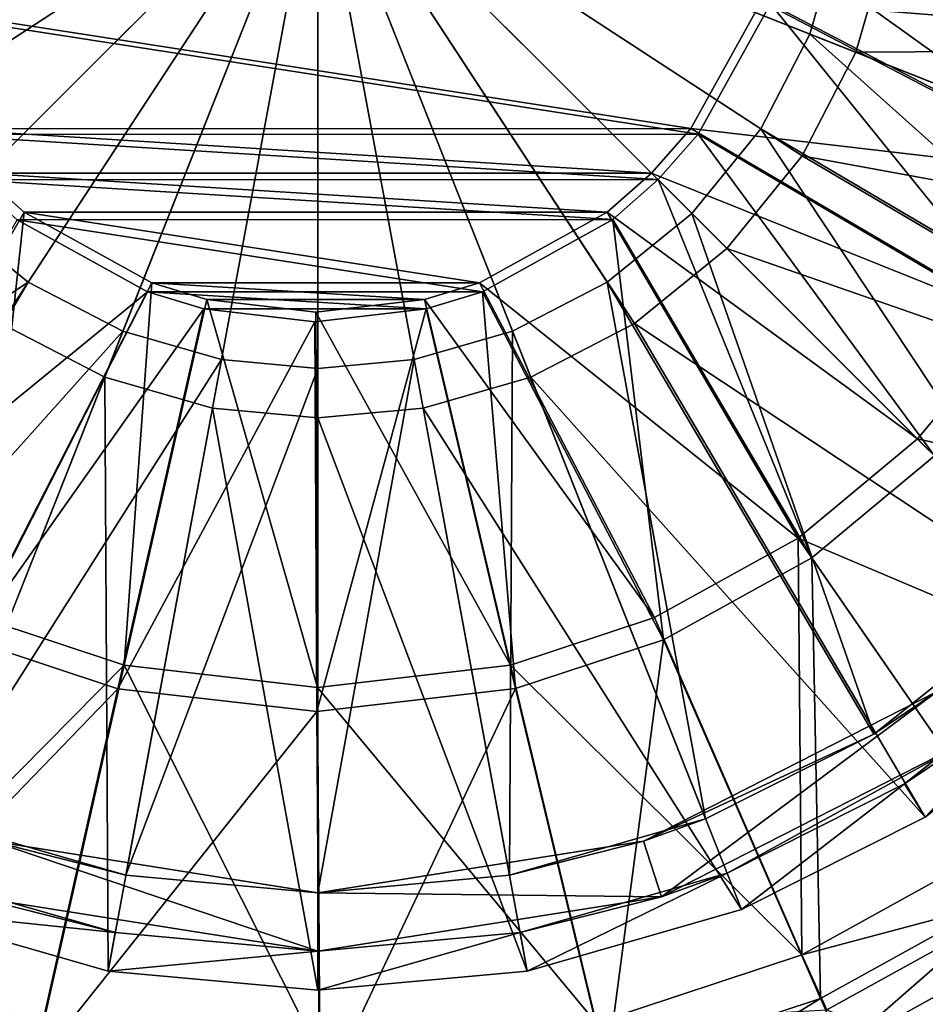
# Model space of a CAD drawing. Header units: metres. Extents: x 0 to 903, y -903 to 0.
# Tile 138 of 253: x 631 to 678, y -706 to -656. Entities that reach past the tile are written whole.
import ezdxf

# ---------------------------------------------------------------- set-up
doc = ezdxf.new("R2010")
doc.units = ezdxf.units.M

msp = doc.modelspace()

# ---------------------------------------------------------------- linework, layer by layer
at = {"layer": 'top0123413'}
for points in [[(688.755798, -656.288452, 88.286285), (689.896362, -646.396606, 88.394302), (670.011169, -651.884827, 81.59951)], [(670.488953, -651.969482, 78.592133), (671.150085, -646.274963, 78.654259), (689.961182, -656.544983, 85.538521)], [(671.150085, -646.274963, 78.654259), (691.135315, -646.362854, 85.649704), (689.961182, -656.544983, 85.538521)], [(688.755798, -656.288452, 88.286285), (670.011169, -651.884827, 81.59951), (669.161621, -654.713501, 81.575089)], [(669.621765, -654.857178, 78.567192), (670.488953, -651.969482, 78.592133), (687.451416, -664.143433, 85.475716)], [(670.488953, -651.969482, 78.592133), (689.961182, -656.544983, 85.538521), (687.451416, -664.143433, 85.475716)], [(669.161621, -654.713501, 81.575089), (623.471313, -654.71698, 82.138977), (665.535828, -661.248291, 81.539185)], [(686.317261, -663.671753, 88.225258), (669.161621, -654.713501, 81.575089), (665.535828, -661.248291, 81.539185)], [(686.317261, -663.671753, 88.225258), (688.755798, -656.288452, 88.286285), (669.161621, -654.713501, 81.575089)], [(665.9151, -661.537659, 78.530495), (622.937134, -654.860718, 79.143364), (669.621765, -654.857178, 78.567192)], [(626.642761, -661.540649, 79.015175), (622.937134, -654.860718, 79.143364), (665.9151, -661.537659, 78.530495)], [(623.471313, -654.71698, 82.138977), (627.096069, -661.251221, 82.013596), (665.535828, -661.248291, 81.539185)], [(665.9151, -661.537659, 78.530495), (669.621765, -654.857178, 78.567192), (683.253357, -671.729065, 85.433899)], [(669.621765, -654.857178, 78.567192), (687.451416, -664.143433, 85.475716), (683.253357, -671.729065, 85.433899)], [(665.535828, -661.248291, 81.539185), (627.096069, -661.251221, 82.013596), (663.527466, -663.524231, 81.535881)], [(627.096069, -661.251221, 82.013596), (629.104126, -663.526855, 81.960716), (663.527466, -663.524231, 81.535881)], [(682.238464, -671.041748, 88.184631), (665.535828, -661.248291, 81.539185), (663.527466, -663.524231, 81.535881)], [(682.238464, -671.041748, 88.184631), (686.317261, -663.671753, 88.225258), (665.535828, -661.248291, 81.539185)], [(663.864502, -663.861267, 78.527122), (626.642761, -661.540649, 79.015175), (665.9151, -661.537659, 78.530495)], [(628.692993, -663.863953, 78.961197), (626.642761, -661.540649, 79.015175), (663.864502, -663.861267, 78.527122)], [(663.864502, -663.861267, 78.527122), (665.9151, -661.537659, 78.530495), (678.021301, -678.018066, 85.42086)], [(665.9151, -661.537659, 78.530495), (683.253357, -671.729065, 85.433899), (678.021301, -678.018066, 85.42086)], [(631.379822, -665.534912, 81.907845), (629.104126, -663.526855, 81.960716), (621.755859, -682.239014, 88.792946)], [(663.527466, -663.524231, 81.535881), (629.104126, -663.526855, 81.960716), (661.251465, -665.532654, 81.539185)], [(629.104126, -663.526855, 81.960716), (631.379822, -665.534912, 81.907845), (661.251465, -665.532654, 81.539185)], [(663.527466, -663.524231, 81.535881), (661.251465, -665.532654, 81.539185), (677.155151, -677.151917, 88.171959)], [(677.155151, -677.151917, 88.171959), (682.238464, -671.041748, 88.184631), (663.527466, -663.524231, 81.535881)], [(661.540833, -665.911865, 78.530495), (628.692993, -663.863953, 78.961197), (663.864502, -663.861267, 78.527122)], [(631.016357, -665.914185, 78.907211), (628.692993, -663.863953, 78.961197), (661.540833, -665.911865, 78.530495)], [(671.7323, -683.250122, 85.433899), (661.540833, -665.911865, 78.530495), (663.864502, -663.861267, 78.527122)], [(678.021301, -678.018066, 85.42086), (671.7323, -683.250122, 85.433899), (663.864502, -663.861267, 78.527122)], [(631.379822, -665.534912, 81.907845), (621.755859, -682.239014, 88.792946), (629.125244, -686.31665, 88.651657)], [(637.914001, -669.159668, 81.782463), (631.379822, -665.534912, 81.907845), (629.125244, -686.31665, 88.651657)], [(661.251465, -665.532654, 81.539185), (631.379822, -665.534912, 81.907845), (654.716736, -669.158386, 81.575089)], [(631.379822, -665.534912, 81.907845), (637.914001, -669.159668, 81.782463), (654.716736, -669.158386, 81.575089)], [(661.251465, -665.532654, 81.539185), (654.716736, -669.158386, 81.575089), (671.044983, -682.235291, 88.184631)], [(661.251465, -665.532654, 81.539185), (671.044983, -682.235291, 88.184631), (677.155151, -677.151917, 88.171959)], [(621.000977, -683.253967, 86.060013), (631.016357, -665.914185, 78.907211), (637.696228, -669.619812, 78.77903)], [(654.860413, -669.61853, 78.567192), (631.016357, -665.914185, 78.907211), (661.540833, -665.911865, 78.530495)], [(637.696228, -669.619812, 78.77903), (631.016357, -665.914185, 78.907211), (654.860413, -669.61853, 78.567192)], [(664.146667, -687.448181, 85.475716), (654.860413, -669.61853, 78.567192), (661.540833, -665.911865, 78.530495)], [(671.7323, -683.250122, 85.433899), (664.146667, -687.448181, 85.475716), (661.540833, -665.911865, 78.530495)], [(637.914001, -669.159668, 81.782463), (629.125244, -686.31665, 88.651657), (636.508179, -688.754089, 88.530449)], [(640.742554, -670.008789, 81.737068), (637.914001, -669.159668, 81.782463), (636.508179, -688.754089, 88.530449)], [(654.716736, -669.158386, 81.575089), (637.914001, -669.159668, 81.782463), (651.888062, -670.007935, 81.59951)], [(637.914001, -669.159668, 81.782463), (640.742554, -670.008789, 81.737068), (651.888062, -670.007935, 81.59951)], [(654.716736, -669.158386, 81.575089), (651.888062, -670.007935, 81.59951), (663.674988, -686.314026, 88.225258)], [(654.716736, -669.158386, 81.575089), (663.674988, -686.314026, 88.225258), (671.044983, -682.235291, 88.184631)], [(628.585999, -687.450928, 85.914589), (621.000977, -683.253967, 86.060013), (637.696228, -669.619812, 78.77903)], [(628.585999, -687.450928, 85.914589), (637.696228, -669.619812, 78.77903), (640.583801, -670.486572, 78.732689)], [(651.972717, -670.485718, 78.592133), (637.696228, -669.619812, 78.77903), (654.860413, -669.61853, 78.567192)], [(640.583801, -670.486572, 78.732689), (637.696228, -669.619812, 78.77903), (651.972717, -670.485718, 78.592133)], [(656.548218, -689.957947, 85.538521), (651.972717, -670.485718, 78.592133), (654.860413, -669.61853, 78.567192)], [(664.146667, -687.448181, 85.475716), (656.548218, -689.957947, 85.538521), (654.860413, -669.61853, 78.567192)], [(640.742554, -670.008789, 81.737068), (636.508179, -688.754089, 88.530449), (646.399841, -689.893127, 88.394302)], [(651.888062, -670.007935, 81.59951), (640.742554, -670.008789, 81.737068), (646.315247, -670.654846, 81.660309)], [(646.315247, -670.654846, 81.660309), (640.742554, -670.008789, 81.737068), (646.399841, -689.893127, 88.394302)], [(651.888062, -670.007935, 81.59951), (646.315247, -670.654846, 81.660309), (656.291687, -688.752625, 88.286285)], [(651.888062, -670.007935, 81.59951), (656.291687, -688.752625, 88.286285), (663.674988, -686.314026, 88.225258)], [(636.184082, -689.959473, 85.789848), (628.585999, -687.450928, 85.914589), (640.583801, -670.486572, 78.732689)], [(636.184082, -689.959473, 85.789848), (640.583801, -670.486572, 78.732689), (646.278198, -671.146851, 78.654259)], [(646.278198, -671.146851, 78.654259), (640.583801, -670.486572, 78.732689), (651.972717, -670.485718, 78.592133)], [(646.366028, -691.13208, 85.649704), (646.278198, -671.146851, 78.654259), (651.972717, -670.485718, 78.592133)], [(646.315247, -670.654846, 81.660309), (646.399841, -689.893127, 88.394302), (656.291687, -688.752625, 88.286285)], [(656.548218, -689.957947, 85.538521), (646.366028, -691.13208, 85.649704), (651.972717, -670.485718, 78.592133)], [(646.366028, -691.13208, 85.649704), (636.184082, -689.959473, 85.789848), (646.278198, -671.146851, 78.654259)], [(697.776917, -681.768188, 98.657814), (682.238464, -671.041748, 88.184631), (677.155151, -677.151917, 88.171959)], [(677.155151, -677.151917, 88.171959), (671.044983, -682.235291, 88.184631), (690.508301, -690.505066, 98.639694)], [(690.508301, -690.505066, 98.639694), (697.776917, -681.768188, 98.657814), (677.155151, -677.151917, 88.171959)], [(683.146362, -699.784607, 96.578468), (671.7323, -683.250122, 85.433899), (678.021301, -678.018066, 85.42086)], [(671.044983, -682.235291, 88.184631), (663.674988, -686.314026, 88.225258), (671.233154, -703.605835, 98.715904)], [(671.044983, -682.235291, 88.184631), (681.771423, -697.773682, 98.657814), (690.508301, -690.505066, 98.639694)], [(681.771423, -697.773682, 98.657814), (671.044983, -682.235291, 88.184631), (671.233154, -703.605835, 98.715904)], [(672.189392, -705.848511, 96.638863), (664.146667, -687.448181, 85.475716), (671.7323, -683.250122, 85.433899)], [(683.146362, -699.784607, 96.578468), (672.189392, -705.848511, 96.638863), (671.7323, -683.250122, 85.433899)], [(636.508179, -688.754089, 88.530449), (629.125244, -686.31665, 88.651657), (621.830872, -703.609558, 99.325607)], [(671.233154, -703.605835, 98.715904), (663.674988, -686.314026, 88.225258), (656.291687, -688.752625, 88.286285)], [(620.824036, -705.852417, 97.272797), (628.585999, -687.450928, 85.914589), (636.184082, -689.959473, 85.789848)], [(661.227295, -709.47052, 96.729454), (656.548218, -689.957947, 85.538521), (664.146667, -687.448181, 85.475716)], [(672.189392, -705.848511, 96.638863), (661.227295, -709.47052, 96.729454), (664.146667, -687.448181, 85.475716)], [(636.508179, -688.754089, 88.530449), (621.830872, -703.609558, 99.325607), (632.374634, -707.091858, 99.152489)], [(646.531616, -708.723572, 98.957619), (636.508179, -688.754089, 88.530449), (632.374634, -707.091858, 99.152489)], [(646.399841, -689.893127, 88.394302), (636.508179, -688.754089, 88.530449), (646.531616, -708.723572, 98.957619)], [(656.291687, -688.752625, 88.286285), (646.399841, -689.893127, 88.394302), (660.688843, -707.089722, 98.803047)], [(671.233154, -703.605835, 98.715904), (656.291687, -688.752625, 88.286285), (660.688843, -707.089722, 98.803047)], [(631.785583, -709.472778, 97.092819), (620.824036, -705.852417, 97.272797), (636.184082, -689.959473, 85.789848)], [(631.785583, -709.472778, 97.092819), (636.184082, -689.959473, 85.789848), (646.366028, -691.13208, 85.649704)], [(646.506287, -711.169617, 96.890182), (646.366028, -691.13208, 85.649704), (656.548218, -689.957947, 85.538521)], [(660.688843, -707.089722, 98.803047), (646.399841, -689.893127, 88.394302), (646.531616, -708.723572, 98.957619)], [(661.227295, -709.47052, 96.729454), (646.506287, -711.169617, 96.890182), (656.548218, -689.957947, 85.538521)], [(646.506287, -711.169617, 96.890182), (631.785583, -709.472778, 97.092819), (646.366028, -691.13208, 85.649704)], [(681.771423, -697.773682, 98.657814), (671.233154, -703.605835, 98.715904), (683.555359, -700.319763, 107.206688)], [(673.328003, -708.356201, 104.233269), (672.189392, -705.848511, 96.638863), (683.146362, -699.784607, 96.578468)], [(684.730652, -702.045715, 104.170425), (673.328003, -708.356201, 104.233269), (683.146362, -699.784607, 96.578468)], [(671.233154, -703.605835, 98.715904), (672.51532, -706.429626, 107.26754), (683.555359, -700.319763, 107.206688)], [(672.51532, -706.429626, 107.26754), (679.593323, -709.374207, 107.143837), (683.555359, -700.319763, 107.206688)], [(684.730652, -702.045715, 104.170425), (681.651794, -710.941589, 104.098625), (673.328003, -708.356201, 104.233269)], [(621.830872, -703.609558, 99.325607), (620.76062, -706.433533, 107.906281), (631.804993, -710.081299, 107.724937)], [(632.374634, -707.091858, 99.152489), (621.830872, -703.609558, 99.325607), (631.804993, -710.081299, 107.724937)], [(671.233154, -703.605835, 98.715904), (660.688843, -707.089722, 98.803047), (672.51532, -706.429626, 107.26754)], [(703.603516, -703.600281, 163.059708), (684.425171, -713.418213, 134.748779), (673.36084, -732.02594, 163.059708)], [(673.36084, -732.02594, 163.059708), (709.630066, -749.320984, 163.059708), (703.603516, -703.600281, 163.059708)], [(674.715454, -733.596252, 160.059708), (685.996887, -715.37384, 132.079178), (705.381775, -705.37854, 160.059708)], [(711.637451, -751.550415, 160.059708), (674.715454, -733.596252, 160.059708), (705.381775, -705.37854, 160.059708)], [(619.873596, -708.360291, 104.89299), (620.824036, -705.852417, 97.272797), (631.785583, -709.472778, 97.092819)], [(661.921326, -712.125305, 104.327538), (661.227295, -709.47052, 96.729454), (672.189392, -705.848511, 96.638863)], [(673.328003, -708.356201, 104.233269), (661.921326, -712.125305, 104.327538), (672.189392, -705.848511, 96.638863)]]:
    msp.add_3dface(points, dxfattribs=at)
at = {"layer": 'top0123424'}
for points in [[(617.263428, -651.814453, 114.627357), (618.850281, -657.333618, 114.627357), (646.420471, -646.418823, 116.13121)], [(618.850281, -657.333618, 114.627357), (621.601807, -662.644775, 114.627357), (646.420471, -646.418823, 116.13121)], [(621.205811, -656.401123, 111.860817), (619.754456, -651.353455, 111.860817), (646.420471, -646.418823, 113.13121)], [(623.722229, -661.258484, 111.860817), (621.205811, -656.401123, 111.860817), (646.420471, -646.418823, 113.13121)], [(621.601807, -662.644775, 114.627357), (625.453308, -667.386047, 114.627357), (646.420471, -646.418823, 116.13121)], [(627.244629, -665.594727, 111.860817), (623.722229, -661.258484, 111.860817), (646.420471, -646.418823, 113.13121)], [(625.453308, -667.386047, 114.627357), (630.19458, -671.237549, 114.627357), (646.420471, -646.418823, 116.13121)], [(631.580872, -669.117126, 111.860817), (627.244629, -665.594727, 111.860817), (646.420471, -646.418823, 113.13121)], [(630.19458, -671.237549, 114.627357), (635.505676, -673.989014, 114.627357), (646.420471, -646.418823, 116.13121)], [(636.438232, -671.633545, 111.860817), (631.580872, -669.117126, 111.860817), (646.420471, -646.418823, 113.13121)], [(635.505676, -673.989014, 114.627357), (641.024902, -675.575928, 114.627357), (646.420471, -646.418823, 116.13121)], [(641.485901, -673.0849, 111.860817), (636.438232, -671.633545, 111.860817), (646.420471, -646.418823, 113.13121)], [(641.024902, -675.575928, 114.627357), (646.420471, -676.070984, 114.627357), (646.420471, -646.418823, 116.13121)], [(646.420471, -673.537598, 111.860817), (641.485901, -673.0849, 111.860817), (646.420471, -646.418823, 113.13121)], [(646.420471, -676.070984, 114.627357), (651.816101, -675.575928, 114.627357), (646.420471, -646.418823, 116.13121)], [(651.816101, -675.575928, 114.627357), (657.335266, -673.989014, 114.627357), (646.420471, -646.418823, 116.13121)], [(657.335266, -673.989014, 114.627357), (662.646423, -671.237549, 114.627357), (646.420471, -646.418823, 116.13121)], [(662.646423, -671.237549, 114.627357), (667.387695, -667.386047, 114.627357), (646.420471, -646.418823, 116.13121)], [(667.387695, -667.386047, 114.627357), (671.239197, -662.644775, 114.627357), (646.420471, -646.418823, 116.13121)], [(671.239197, -662.644775, 114.627357), (673.990723, -657.333618, 114.627357), (646.420471, -646.418823, 116.13121)], [(673.990723, -657.333618, 114.627357), (675.577576, -651.814453, 114.627357), (646.420471, -646.418823, 116.13121)], [(651.355103, -673.0849, 111.860817), (646.420471, -673.537598, 111.860817), (646.420471, -646.418823, 113.13121)], [(673.086548, -651.353455, 111.860817), (671.635193, -656.401123, 111.860817), (646.420471, -646.418823, 113.13121)], [(671.635193, -656.401123, 111.860817), (669.118774, -661.258484, 111.860817), (646.420471, -646.418823, 113.13121)], [(669.118774, -661.258484, 111.860817), (665.596375, -665.594727, 111.860817), (646.420471, -646.418823, 113.13121)], [(665.596375, -665.594727, 111.860817), (661.260132, -669.117126, 111.860817), (646.420471, -646.418823, 113.13121)], [(661.260132, -669.117126, 111.860817), (656.402771, -671.633545, 111.860817), (646.420471, -646.418823, 113.13121)], [(656.402771, -671.633545, 111.860817), (651.355103, -673.0849, 111.860817), (646.420471, -646.418823, 113.13121)], [(699.518921, -656.245178, 108.060753), (673.086548, -651.353455, 111.860817), (673.539246, -646.418823, 111.860817)], [(700.420471, -646.418823, 108.060753), (699.518921, -656.245178, 108.060753), (673.539246, -646.418823, 111.860817)], [(704.435425, -657.154968, 110.131218), (705.420471, -646.418823, 110.131218), (675.577576, -651.814453, 114.627357)], [(696.629211, -666.295532, 108.060753), (671.635193, -656.401123, 111.860817), (673.086548, -651.353455, 111.860817)], [(699.518921, -656.245178, 108.060753), (696.629211, -666.295532, 108.060753), (673.086548, -651.353455, 111.860817)], [(704.435425, -657.154968, 110.131218), (675.577576, -651.814453, 114.627357), (673.990723, -657.333618, 114.627357)], [(692.291809, -674.911377, 108.060753), (669.118774, -661.258484, 111.860817), (671.635193, -656.401123, 111.860817)], [(696.629211, -666.295532, 108.060753), (692.291809, -674.911377, 108.060753), (671.635193, -656.401123, 111.860817)], [(701.278137, -668.135925, 110.131218), (704.435425, -657.154968, 110.131218), (673.990723, -657.333618, 114.627357)], [(701.278137, -668.135925, 110.131218), (673.990723, -657.333618, 114.627357), (671.239197, -662.644775, 114.627357)], [(684.604248, -684.6026, 108.060753), (665.596375, -665.594727, 111.860817), (669.118774, -661.258484, 111.860817)], [(692.291809, -674.911377, 108.060753), (684.604248, -684.6026, 108.060753), (669.118774, -661.258484, 111.860817)], [(696.540588, -677.547119, 110.131218), (671.239197, -662.644775, 114.627357), (667.387695, -667.386047, 114.627357)], [(696.540588, -677.547119, 110.131218), (701.278137, -668.135925, 110.131218), (671.239197, -662.644775, 114.627357)], [(608.236755, -684.6026, 108.060745), (627.244629, -665.594727, 111.860817), (631.580872, -669.117126, 111.860817)], [(674.913025, -692.290161, 108.060745), (661.260132, -669.117126, 111.860817), (665.596375, -665.594727, 111.860817)], [(684.604248, -684.6026, 108.060753), (674.913025, -692.290161, 108.060745), (665.596375, -665.594727, 111.860817)], [(688.139771, -688.138123, 110.131218), (667.387695, -667.386047, 114.627357), (662.646423, -671.237549, 114.627357)], [(688.139771, -688.138123, 110.131218), (696.540588, -677.547119, 110.131218), (667.387695, -667.386047, 114.627357)], [(617.927979, -692.290161, 108.060745), (608.236755, -684.6026, 108.060745), (631.580872, -669.117126, 111.860817)], [(617.927979, -692.290161, 108.060745), (631.580872, -669.117126, 111.860817), (636.438232, -671.633545, 111.860817)], [(666.29718, -696.627563, 108.060745), (656.402771, -671.633545, 111.860817), (661.260132, -669.117126, 111.860817)], [(674.913025, -692.290161, 108.060745), (666.29718, -696.627563, 108.060745), (661.260132, -669.117126, 111.860817)], [(624.70343, -701.276489, 110.13121), (635.505676, -673.989014, 114.627357), (630.19458, -671.237549, 114.627357)], [(677.548767, -696.53894, 110.131218), (662.646423, -671.237549, 114.627357), (657.335266, -673.989014, 114.627357)], [(677.548767, -696.53894, 110.131218), (688.139771, -688.138123, 110.131218), (662.646423, -671.237549, 114.627357)], [(626.543823, -696.627563, 108.060745), (617.927979, -692.290161, 108.060745), (636.438232, -671.633545, 111.860817)], [(626.543823, -696.627563, 108.060745), (636.438232, -671.633545, 111.860817), (641.485901, -673.0849, 111.860817)], [(656.246826, -699.517273, 108.060745), (651.355103, -673.0849, 111.860817), (656.402771, -671.633545, 111.860817)], [(666.29718, -696.627563, 108.060745), (656.246826, -699.517273, 108.060745), (656.402771, -671.633545, 111.860817)], [(636.594177, -699.517273, 108.060745), (626.543823, -696.627563, 108.060745), (641.485901, -673.0849, 111.860817)], [(636.594177, -699.517273, 108.060745), (641.485901, -673.0849, 111.860817), (646.420471, -673.537598, 111.860817)], [(656.246826, -699.517273, 108.060745), (646.420471, -700.418823, 108.060745), (651.355103, -673.0849, 111.860817)], [(646.420471, -700.418823, 108.060745), (646.420471, -673.537598, 111.860817), (651.355103, -673.0849, 111.860817)], [(646.420471, -700.418823, 108.060745), (636.594177, -699.517273, 108.060745), (646.420471, -673.537598, 111.860817)], [(624.70343, -701.276489, 110.13121), (635.684326, -704.433716, 110.13121), (635.505676, -673.989014, 114.627357)], [(635.684326, -704.433716, 110.13121), (641.024902, -675.575928, 114.627357), (635.505676, -673.989014, 114.627357)], [(668.137573, -701.276489, 110.131218), (657.335266, -673.989014, 114.627357), (651.816101, -675.575928, 114.627357)], [(668.137573, -701.276489, 110.131218), (677.548767, -696.53894, 110.131218), (657.335266, -673.989014, 114.627357)], [(635.684326, -704.433716, 110.13121), (646.420471, -705.418762, 110.13121), (641.024902, -675.575928, 114.627357)], [(646.420471, -705.418762, 110.13121), (646.420471, -676.070984, 114.627357), (641.024902, -675.575928, 114.627357)], [(657.156677, -704.433716, 110.13121), (651.816101, -675.575928, 114.627357), (646.420471, -676.070984, 114.627357)], [(657.156677, -704.433716, 110.13121), (668.137573, -701.276489, 110.131218), (651.816101, -675.575928, 114.627357)], [(646.420471, -705.418762, 110.13121), (657.156677, -704.433716, 110.13121), (646.420471, -676.070984, 114.627357)], [(674.913025, -692.290161, 108.060745), (684.604248, -684.6026, 108.060753), (678.160889, -690.105774, 100.187859)], [(676.494507, -694.839478, 107.475967), (686.725586, -686.723938, 107.475967), (677.548767, -696.53894, 107.067848)], [(679.924255, -692.532837, 100.187859), (686.725586, -686.723938, 107.475967), (676.494507, -694.839478, 107.475967)], [(686.725586, -686.723938, 107.475967), (688.139771, -688.138123, 107.067848), (677.548767, -696.53894, 107.067848)], [(677.548767, -696.53894, 107.067848), (688.139771, -688.138123, 107.067848), (677.548767, -696.53894, 110.131218)], [(677.548767, -696.53894, 110.131218), (688.139771, -688.138123, 107.067848), (688.139771, -688.138123, 110.131218)], [(663.107422, -697.775879, 100.187859), (674.913025, -692.290161, 108.060745), (678.160889, -690.105774, 100.187859)], [(664.034485, -700.629089, 100.187859), (663.107422, -697.775879, 100.187859), (678.160889, -690.105774, 100.187859)], [(679.924255, -692.532837, 100.187859), (664.034485, -700.629089, 100.187859), (678.160889, -690.105774, 100.187859)], [(666.29718, -696.627563, 108.060745), (674.913025, -692.290161, 108.060745), (663.107422, -697.775879, 100.187859)], [(664.034485, -700.629089, 100.187859), (679.924255, -692.532837, 100.187859), (667.401428, -699.416992, 107.47596)], [(667.401428, -699.416992, 107.47596), (679.924255, -692.532837, 100.187859), (676.494507, -694.839478, 107.475967)], [(667.401428, -699.416992, 107.47596), (676.494507, -694.839478, 107.475967), (668.137573, -701.276489, 107.067848)], [(676.494507, -694.839478, 107.475967), (677.548767, -696.53894, 107.067848), (668.137573, -701.276489, 107.067848)], [(668.137573, -701.276489, 107.067848), (677.548767, -696.53894, 107.067848), (668.137573, -701.276489, 110.131218)], [(668.137573, -701.276489, 110.131218), (677.548767, -696.53894, 107.067848), (677.548767, -696.53894, 110.131218)], [(636.594177, -699.517273, 108.060745), (629.733582, -697.775879, 100.187859), (626.543823, -696.627563, 108.060745)], [(656.246826, -699.517273, 108.060745), (666.29718, -696.627563, 108.060745), (663.107422, -697.775879, 100.187859)], [(646.420471, -703.418823, 100.187859), (628.806519, -700.629089, 100.187859), (629.733582, -697.775879, 100.187859)], [(646.420471, -700.418823, 100.187859), (629.733582, -697.775879, 100.187859), (636.594177, -699.517273, 108.060745)], [(646.420471, -700.418823, 100.187859), (646.420471, -703.418823, 100.187859), (629.733582, -697.775879, 100.187859)], [(656.246826, -699.517273, 108.060745), (663.107422, -697.775879, 100.187859), (646.420471, -700.418823, 100.187859)], [(663.107422, -697.775879, 100.187859), (664.034485, -700.629089, 100.187859), (646.420471, -700.418823, 100.187859)], [(624.70343, -701.276489, 107.067841), (625.439575, -699.416992, 107.47596), (636.048279, -702.467163, 107.47596)], [(636.048279, -702.467163, 107.47596), (625.439575, -699.416992, 107.47596), (628.806519, -700.629089, 100.187859)], [(646.420471, -700.418823, 108.060745), (646.420471, -700.418823, 100.187859), (636.594177, -699.517273, 108.060745)], [(646.420471, -700.418823, 108.060745), (656.246826, -699.517273, 108.060745), (646.420471, -700.418823, 100.187859)], [(656.792725, -702.467163, 107.47596), (667.401428, -699.416992, 107.47596), (657.156677, -704.433716, 107.067848)], [(656.792725, -702.467163, 107.47596), (664.034485, -700.629089, 100.187859), (667.401428, -699.416992, 107.47596)], [(667.401428, -699.416992, 107.47596), (668.137573, -701.276489, 107.067848), (657.156677, -704.433716, 107.067848)], [(636.048279, -702.467163, 107.47596), (628.806519, -700.629089, 100.187859), (646.420471, -703.418823, 100.187859)], [(664.034485, -700.629089, 100.187859), (646.420471, -703.418823, 100.187859), (646.420471, -700.418823, 100.187859)], [(646.420471, -703.418823, 100.187859), (664.034485, -700.629089, 100.187859), (656.792725, -702.467163, 107.47596)], [(635.684326, -704.433716, 107.067848), (624.70343, -701.276489, 107.067841), (636.048279, -702.467163, 107.47596)], [(635.684326, -704.433716, 107.067848), (635.684326, -704.433716, 110.13121), (624.70343, -701.276489, 110.13121)], [(635.684326, -704.433716, 107.067848), (624.70343, -701.276489, 110.13121), (624.70343, -701.276489, 107.067841)], [(657.156677, -704.433716, 110.13121), (657.156677, -704.433716, 107.067848), (668.137573, -701.276489, 107.067848)], [(657.156677, -704.433716, 110.13121), (668.137573, -701.276489, 107.067848), (668.137573, -701.276489, 110.131218)], [(635.684326, -704.433716, 107.067848), (636.048279, -702.467163, 107.47596), (646.420471, -703.418823, 107.47596)], [(646.420471, -703.418823, 107.47596), (636.048279, -702.467163, 107.47596), (646.420471, -703.418823, 100.187859)], [(646.420471, -703.418823, 107.47596), (656.792725, -702.467163, 107.47596), (646.420471, -705.418762, 107.067848)], [(656.792725, -702.467163, 107.47596), (657.156677, -704.433716, 107.067848), (646.420471, -705.418762, 107.067848)], [(646.420471, -703.418823, 107.47596), (646.420471, -703.418823, 100.187859), (656.792725, -702.467163, 107.47596)], [(646.420471, -705.418762, 107.067848), (635.684326, -704.433716, 107.067848), (646.420471, -703.418823, 107.47596)], [(646.420471, -705.418762, 107.067848), (646.420471, -705.418762, 110.13121), (635.684326, -704.433716, 107.067848)], [(646.420471, -705.418762, 110.13121), (635.684326, -704.433716, 110.13121), (635.684326, -704.433716, 107.067848)], [(646.420471, -705.418762, 110.13121), (646.420471, -705.418762, 107.067848), (657.156677, -704.433716, 110.13121)], [(646.420471, -705.418762, 107.067848), (657.156677, -704.433716, 107.067848), (657.156677, -704.433716, 110.13121)]]:
    msp.add_3dface(points, dxfattribs=at)

doc.saveas('drawing.dxf')
